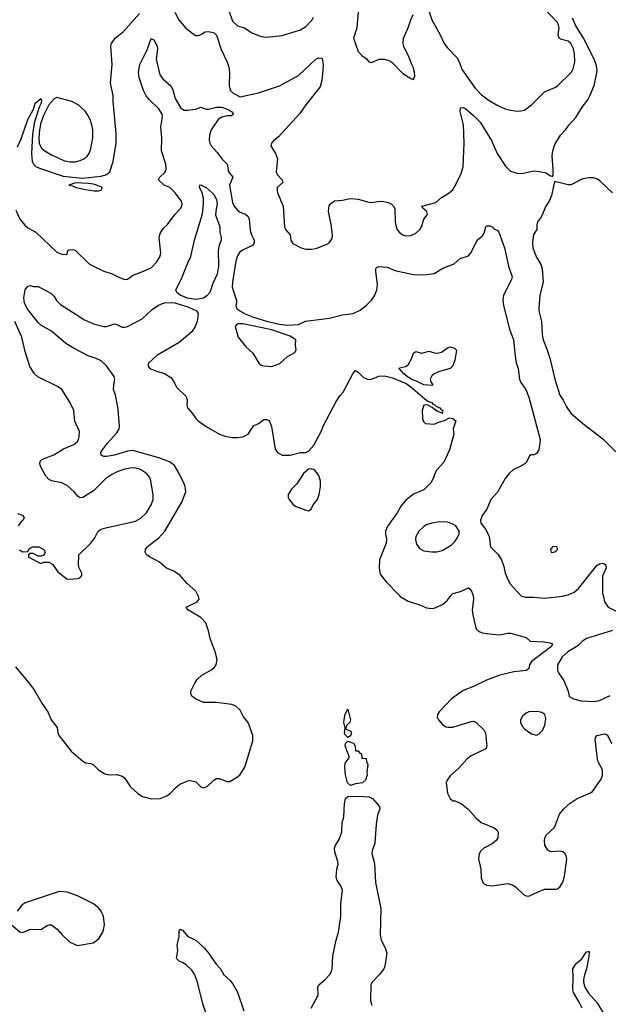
# Model space of a CAD drawing. Header units: inches. Extents: x 1473912 to 1647258, y 640388 to 773423.
# Tile 256 of 256: x 1513128 to 1517617, y 716880 to 724391. Entities that reach past the tile are written whole.
import ezdxf

# ---------------------------------------------------------------- set-up
doc = ezdxf.new("R2010")
doc.units = ezdxf.units.IN
doc.header["$MEASUREMENT"] = 0
doc.layers.add('B5711', color=7, linetype='Continuous')
doc.layers.add('B5712', color=7, linetype='Continuous')

msp = doc.modelspace()

# ---------------------------------------------------------------- linework, layer by layer
at = {"layer": 'B5711', "color": 5}
for points, elevation in [([(1513094.8, 719454.8), (1513195.9, 719335.9), (1513238.3, 719278.3), (1513296.2, 719176.2), (1513346, 719106), (1513368.1, 719050), (1513412.6, 718992.6), (1513419.5, 718950), (1513430, 718927.7), (1513520.3, 718810), (1513610, 718734.4), (1513630, 718723.1), (1513670, 718717.1), (1513690, 718708), (1513730, 718668), (1513777.3, 718637.3), (1513810, 718630.4), (1513870, 718633.4), (1513910, 718621.1), (1513930, 718606), (1513970, 718541.6), (1514030, 718487.3), (1514065.5, 718465.5), (1514130, 718446.4), (1514198, 718450), (1514249, 718470), (1514279, 718490), (1514313.2, 718530), (1514350, 718559.1), (1514410, 718584.9), (1514430, 718587.3), (1514470, 718576), (1514510, 718538), (1514530, 718532), (1514558, 718542), (1514608.9, 718591.1), (1514630, 718602), (1514650, 718602), (1514710, 718581), (1514730, 718578.8), (1514790, 718616.3), (1514810, 718633.4), (1514844.2, 718690), (1514906.6, 718890), (1514904.7, 718930), (1514869.7, 719030), (1514833.7, 719073.7), (1514810, 719122.9), (1514775.5, 719155.5), (1514746.4, 719166.4), (1514630, 719182), (1514530, 719182.4), (1514469.2, 719210), (1514441.2, 719230), (1514432.7, 719250), (1514433.2, 719270), (1514462.7, 719330), (1514482, 719358), (1514517.2, 719390), (1514590, 719430.4), (1514611.8, 719450), (1514625.6, 719470), (1514633.6, 719510), (1514618, 719570), (1514581, 719670), (1514568.4, 719730), (1514546.3, 719790), (1514508.3, 719830), (1514409.6, 719890), (1514398, 719910), (1514482, 719950), (1514495.6, 719970), (1514491.3, 719990), (1514486.3, 720000)], 720), ([(1516020.9, 720000), (1516030, 719990.7), (1516090, 719956.3), (1516185.8, 719925.8), (1516230, 719904.9), (1516270, 719899.1), (1516290, 719902), (1516353.2, 719930), (1516390, 719964), (1516418.6, 720000)], 720), ([(1516585, 720000), (1516587.7, 719967.7), (1516579.2, 719890), (1516582.4, 719850), (1516603.1, 719763.1), (1516610, 719744.9), (1516625.9, 719725.9), (1516653.8, 719713.8), (1516730, 719702.6), (1516790, 719699.8), (1516850, 719712), (1516870, 719711.1), (1516990, 719677.3), (1517021, 719650), (1517124.6, 719644.6), (1517170, 719638.8), (1517190.3, 719630), (1517184, 719610), (1517030, 719495.6), (1517016.5, 719470), (1517010, 719441.2), (1516994.1, 719425.9), (1516896.6, 719416.6), (1516789.7, 719389.7), (1516688.2, 719351.8), (1516590, 719303.9), (1516510, 719274), (1516420.5, 719210), (1516327.3, 719110), (1516314.8, 719090), (1516311, 719070), (1516321, 719050), (1516353.4, 719013.4), (1516377.3, 718997.3), (1516393.7, 718993.7), (1516430, 718995.5), (1516570, 719037.6), (1516590, 719039.3), (1516610, 719030.5), (1516670, 718972.2), (1516680.2, 718950), (1516690.3, 718850), (1516681.6, 718830), (1516570, 718775.1), (1516537, 718750), (1516477.8, 718682.2), (1516410, 718622.9), (1516387, 718590), (1516380.4, 718570), (1516390.7, 718490), (1516410, 718451.3), (1516430, 718431.3), (1516450, 718431), (1516498, 718410), (1516547.5, 718367.5), (1516610, 718298.8), (1516648.1, 718268.1), (1516745.8, 718225.8), (1516766, 718210), (1516777.3, 718190), (1516774, 718150), (1516760.7, 718130), (1516730, 718104.5), (1516667.3, 718070), (1516644.9, 718050), (1516632.3, 718027.7), (1516626, 717990), (1516644.4, 717910), (1516646, 717846), (1516658.8, 717810), (1516670, 717798.8), (1516690, 717787.7), (1516730, 717784.9), (1516850, 717802), (1516888.5, 717788.5), (1516910, 717775.5), (1516970, 717718.8), (1516990, 717706.8), (1517010, 717704), (1517081, 717739), (1517130, 717757.3), (1517220.4, 717759.6), (1517230, 717762), (1517250, 717778), (1517270, 717811), (1517282.8, 717857.2), (1517300.8, 717990), (1517296.4, 718010), (1517286.9, 718026.9), (1517270, 718042), (1517250, 718048.2), (1517182.4, 718042.4), (1517170, 718044.5), (1517154.9, 718054.9), (1517133.1, 718093.1), (1517129.6, 718130), (1517134, 718150), (1517146.2, 718173.8), (1517206.6, 718230), (1517244.5, 718330), (1517277, 718370), (1517326.5, 718413.5), (1517378.4, 718450), (1517475.6, 718490), (1517495.4, 718504.6), (1517563.3, 718596.7), (1517572.8, 718627.2), (1517573.2, 718670), (1517539.8, 718730), (1517533.7, 718750), (1517516.6, 718903.4), (1517520.9, 718919.1), (1517530, 718930.3), (1517590, 718943), (1517610, 718934), (1517640.2, 718870)], 720), ([(1516946.7, 720000), (1516950, 719996.3), (1516986.2, 719986.2), (1517050, 719987.2), (1517130, 719978), (1517270, 719993.1), (1517296.2, 720000)], 740), ([(1517576.8, 720000), (1517588.3, 719950), (1517616.4, 719910), (1517734.8, 719850)], 740), ([(1517650, 719731), (1517450, 719669.8), (1517420.2, 719650), (1517384.5, 719615.5), (1517307.9, 719570), (1517266.2, 719530), (1517230.3, 719470), (1517228.9, 719430), (1517237, 719410), (1517278.7, 719350), (1517310.6, 719270), (1517318.8, 719230), (1517324.4, 719224.4), (1517351.3, 719210), (1517410, 719194.4), (1517510, 719188.9), (1517550, 719198.7), (1517630, 719234.9)], 740), ([(1515350.7, 716850), (1515403.8, 716950), (1515402.7, 717010), (1515410, 717028), (1515454.5, 717065.5), (1515493.5, 717106.5), (1515506.7, 717130), (1515511.1, 717150), (1515515.6, 717250), (1515540.4, 717370), (1515558.5, 717430), (1515576.3, 717550), (1515577.6, 717650), (1515588.5, 717748.5), (1515579.8, 717779.8), (1515550, 717823.4), (1515542.3, 717850), (1515546.5, 717910), (1515556.9, 717950), (1515554.6, 717970), (1515530, 718041.7), (1515528.3, 718070), (1515534.9, 718090), (1515563.9, 718136.1), (1515584.1, 718195.9), (1515588.2, 718268.2), (1515599.9, 718310), (1515603.9, 718410), (1515612.6, 718450), (1515630, 718465.2), (1515710, 718467.4), (1515790, 718461.5), (1515818, 718450), (1515872.4, 718390), (1515875.3, 718370), (1515857.6, 718322.4), (1515845.8, 718254.2), (1515837.4, 718110), (1515814.9, 718050), (1515814.4, 718030), (1515833.9, 717953.9), (1515842.3, 717810), (1515882.6, 717610), (1515877.2, 717410), (1515885, 717370), (1515915.9, 717310), (1515926.8, 717270), (1515912.5, 717170), (1515905.6, 717150), (1515872.8, 717107.2), (1515815.2, 717050), (1515806, 717030), (1515803.5, 716910), (1515813.2, 716873.2)], 680), ([(1513066, 717486), (1513130, 717434), (1513150, 717427.7), (1513210, 717452.4), (1513290, 717450.3), (1513338, 717482), (1513350, 717486.7), (1513370, 717485.5), (1513413.9, 717453.9), (1513450, 717412), (1513510, 717354.4), (1513570, 717328.4), (1513688, 717350), (1513714.2, 717365.8), (1513734.2, 717385.8), (1513764, 717436), (1513774.8, 717485.2), (1513768, 717550), (1513749.8, 717590), (1513730, 717616.5), (1513690, 717645.7), (1513570, 717708.2), (1513490, 717736.5), (1513430, 717739.8), (1513390.9, 717729.1), (1513170, 717654.3), (1513144.6, 717635.4), (1513108.5, 717590)], 720), ([(1514549.5, 716810), (1514524.1, 716884.1), (1514484.2, 717050), (1514462, 717110), (1514440.7, 717140.7), (1514399.3, 717179.3), (1514375.8, 717195.8), (1514343.5, 717210), (1514324.5, 717230), (1514334.3, 717290), (1514330, 717332), (1514343.8, 717396.2), (1514344.1, 717435.9), (1514350, 717453.4), (1514370, 717446.7), (1514410, 717396.5), (1514470, 717368.4), (1514536, 717310), (1514570, 717268.5), (1514625.1, 717185.1), (1514660.2, 717150), (1514684, 717104), (1514730, 717064.2), (1514750, 717039.5), (1514790, 716973.7), (1514836.6, 716830)], 680), ([(1517417.6, 716850), (1517395.8, 716895.8), (1517350.4, 716970), (1517345.2, 716990), (1517349.6, 717090), (1517346.3, 717150), (1517370, 717188.2), (1517414.1, 717225.9), (1517450, 717280.4), (1517462, 717282), (1517470, 717282), (1517471.6, 717270), (1517465.3, 717230), (1517451.2, 717151.2), (1517434.9, 717105.1), (1517428.6, 717070), (1517427.9, 717050), (1517437.4, 717010), (1517464.9, 716964.9), (1517532.8, 716890), (1517599.2, 716779.2)], 680)]:
    msp.add_lwpolyline(points, dxfattribs=dict(at, elevation=elevation))
for points, elevation in [([(1515630, 718915.3), (1515610, 718935.3), (1515603.7, 718950), (1515609.1, 718989.1), (1515600.7, 719030), (1515602.9, 719050), (1515610, 719094), (1515630, 719131.3), (1515650.4, 719049.6), (1515646, 719030), (1515622, 719010), (1515614, 718990), (1515618, 718978), (1515650, 718962.8), (1515655.8, 718955.8), (1515659.1, 718950), (1515650, 718928.7)], 680), ([(1517074.8, 719114.8), (1517010, 719111.6), (1516990, 719102), (1516961.7, 719078.3), (1516948, 719050), (1516948.2, 719030), (1516960.7, 719000.7), (1516979, 718979), (1517030, 718943), (1517070, 718933.4), (1517090, 718944), (1517114.5, 718970), (1517131.8, 719010), (1517141.2, 719061.2), (1517134, 719090), (1517110, 719106)], 740), ([(1515690, 718814), (1515710, 718814), (1515719.6, 718799.6), (1515734, 718790), (1515738, 718758), (1515770, 718754), (1515772.7, 718732.7), (1515782, 718710), (1515776, 718650), (1515778.8, 718630), (1515766, 718590), (1515742, 718570), (1515690, 718562), (1515650, 718549.8), (1515627.8, 718570), (1515612.3, 718630), (1515607, 718690), (1515610, 718720.7), (1515639.5, 718760.5), (1515640.9, 718770), (1515609.2, 718850.8), (1515612.7, 718870), (1515630, 718887.3), (1515673.2, 718873.2), (1515685.5, 718850)], 680)]:
    msp.add_lwpolyline(points, close=True, dxfattribs=dict(at, elevation=elevation))
at = {"layer": 'B5712', "color": 5}
for points, elevation in [([(1516250, 724451), (1516270.4, 724390), (1516335.1, 724275.1), (1516365.7, 724210), (1516390, 724177.1), (1516462.2, 724102.2), (1516479.5, 724070), (1516502, 724010), (1516600.2, 723870), (1516650, 723818.4), (1516699.6, 723779.6), (1516770, 723738.8), (1516830, 723711.7), (1516870, 723700.3), (1516925.4, 723694.6), (1516950, 723694.9), (1516977.6, 723702.4), (1517030, 723742), (1517130, 723840.4), (1517210, 723874.9), (1517230, 723888), (1517335.6, 723990), (1517350, 724016), (1517361.3, 724070), (1517359.7, 724130), (1517351.7, 724170), (1517330.8, 724210), (1517310, 724228.2), (1517259, 724239), (1517242, 724250), (1517235.2, 724275.2), (1517240.9, 724330), (1517238.2, 724350), (1517228.7, 724370), (1517123.1, 724483.1)], 780), ([(1513110, 723421.3), (1513138.5, 723481.5), (1513189.3, 723630), (1513232.5, 723710), (1513246.3, 723753.7), (1513290, 723790.7), (1513293.3, 723773.3), (1513290.1, 723750.1), (1513276.3, 723723.7), (1513239.2, 723600.8), (1513224.9, 723515.1), (1513217.3, 723370), (1513224, 723310), (1513232.8, 723290), (1513250, 723272.3), (1513278.4, 723258.4), (1513458.4, 723198.4), (1513603.5, 723183.5), (1513750, 723197.5), (1513790.4, 723209.6), (1513815.4, 723230), (1513841, 723310), (1513864.4, 723450), (1513863, 723523), (1513839.6, 723770), (1513840.7, 723810), (1513820.9, 723910), (1513832, 724050), (1513823.5, 724190), (1513827.2, 724210), (1513854.8, 724250), (1513918.9, 724301.1), (1514042.1, 724437.9)], 760), ([(1514310.5, 724450), (1514342, 724390), (1514390, 724330.8), (1514450, 724282.8), (1514470, 724271.3), (1514490, 724271.3), (1514510, 724278), (1514541.2, 724298.8), (1514570, 724300.7), (1514610, 724290.4), (1514630, 724273), (1514664.5, 724164.5), (1514710, 724067.7), (1514722.8, 724030), (1514728.4, 723988.4), (1514725.4, 723890), (1514734.3, 723854.3), (1514755.8, 723830), (1514810, 723803.2), (1514950, 723832.6), (1515110, 723887.2), (1515253.8, 723966.2), (1515386.6, 724090), (1515410, 724099.5), (1515430, 724099.1), (1515434.4, 724094.4), (1515441.1, 724050), (1515439, 724010), (1515432.9, 723927.1), (1515420.2, 723879.8), (1515310, 723742), (1515265, 723675), (1515101, 723499), (1515064.9, 723470), (1515047.3, 723450), (1515044, 723430), (1515079.1, 723370), (1515093.4, 723330), (1515083.8, 723230), (1515090.4, 723210), (1515130.4, 723170), (1515135.5, 723150), (1515090.5, 723110), (1515090.4, 723090), (1515094.4, 723070), (1515136.3, 722970), (1515147.3, 722810), (1515156, 722790), (1515190.8, 722750), (1515196, 722710), (1515210, 722684.7), (1515274, 722650), (1515310, 722641), (1515350, 722641), (1515390, 722646), (1515470, 722678), (1515488, 722690), (1515510, 722722), (1515513.2, 722750), (1515503.7, 722830), (1515482.9, 722930), (1515487.6, 722972.4), (1515501.2, 722990), (1515529.7, 723010.3), (1515590, 723013.7), (1515650, 723027.7), (1515710, 723022.4), (1515790, 722999.5), (1515810, 722997.6), (1515873.7, 723006.3), (1515904.5, 723004.5), (1515937.1, 722997.1), (1515963.4, 722983.4), (1515979.1, 722970), (1515988.2, 722950), (1515990.3, 722849.7), (1515998.9, 722810), (1516010, 722785.5), (1516025.8, 722765.8), (1516050, 722748.9), (1516070, 722742.6), (1516110, 722744.2), (1516150, 722763.7), (1516178.7, 722790), (1516191.2, 722810), (1516209.7, 722870), (1516236.6, 722903.4), (1516238.7, 722910), (1516229.6, 722930), (1516204.5, 722950), (1516195.3, 722970), (1516302.4, 722997.6), (1516345.4, 723034.6), (1516395.3, 723064.7), (1516430, 723094), (1516442, 723110), (1516490.9, 723210), (1516509.7, 723270), (1516518, 723450), (1516511.9, 723590), (1516487.1, 723690), (1516490, 723718), (1516510, 723720.7), (1516530, 723710.4), (1516590, 723660.3), (1516639, 723610), (1516724.9, 723470), (1516770.2, 723370), (1516833.1, 723273.1), (1516870, 723235.5), (1516930, 723217), (1516970, 723219.5), (1517050, 723237.1), (1517093.2, 723233.2), (1517142.8, 723222.8), (1517170, 723202), (1517190, 723194), (1517195.3, 723210), (1517196, 723250), (1517189.6, 723350), (1517193.6, 723390), (1517210, 723438.8), (1517253.3, 723510), (1517289.8, 723550.2), (1517318, 723590), (1517370, 723645.7), (1517417.1, 723722.9), (1517459.9, 723780.1), (1517476.8, 723810), (1517508.4, 723890), (1517526.9, 723970), (1517530.9, 724009.1), (1517524.6, 724050), (1517509.9, 724090), (1517428.5, 724250), (1517367.6, 724350), (1517342.9, 724402.9)], 760), ([(1514722.5, 724462.5), (1514750, 724380.5), (1514790, 724345.7), (1514842.8, 724330), (1514898.8, 724290), (1514970, 724264.4), (1515010, 724258), (1515130, 724270.6), (1515270, 724313.4), (1515310, 724340.5), (1515358, 724390), (1515369.4, 724410)], 780), ([(1515708.8, 724450), (1515699.5, 724330), (1515673, 724250), (1515708.6, 724148.6), (1515737.1, 724117.1), (1515770, 724094.8), (1515790, 724071), (1515810, 724064.7), (1515870, 724090.8), (1515910, 724091), (1515950, 724078), (1515966.4, 724066.4), (1516050, 723982), (1516110, 723942), (1516130, 723934), (1516140.4, 723959.6), (1516139, 723990), (1516128.7, 724030), (1516114.8, 724054.8), (1516095.1, 724110), (1516059, 724179), (1516052.7, 724210), (1516055.1, 724250), (1516089.4, 724330), (1516109.6, 724390.4), (1516129.3, 724430)], 780), ([(1513098.2, 722938.2), (1513130.2, 722870), (1513170, 722820.3), (1513190, 722803.7), (1513251, 722771), (1513410, 722618), (1513450, 722603.8), (1513479.3, 722600.7), (1513490, 722602), (1513495.3, 722630), (1513503.2, 722636.8), (1513530, 722638), (1513550, 722632.7), (1513658.7, 722530), (1513690, 722510.2), (1513770, 722474), (1513833.8, 722453.8), (1513890, 722424.7), (1513930, 722410.6), (1513950, 722410.8), (1513994.8, 722445.2), (1514041, 722459), (1514130, 722498), (1514174.7, 722545.3), (1514197.2, 722582.8), (1514205.3, 722610), (1514191.9, 722728.1), (1514200.2, 722759.8), (1514222.6, 722797.4), (1514255.1, 722830), (1514313.1, 722906.9), (1514354.5, 722950), (1514364.5, 722970), (1514366.3, 722986.3), (1514359.5, 723010), (1514314, 723070), (1514271.8, 723110), (1514229.7, 723130), (1514186.9, 723170), (1514196.3, 723190), (1514235, 723225), (1514246.2, 723250), (1514242.8, 723290), (1514210.6, 723390.6), (1514212.1, 723487.9), (1514205.2, 723574.8), (1514216.1, 723650), (1514214, 723670), (1514190, 723712), (1514118.9, 723778.9), (1514092.2, 723810), (1514072.7, 723850), (1514040.1, 723950), (1514034.8, 723990), (1514045, 724050), (1514099, 724161), (1514130, 724247.3), (1514150, 724238.4), (1514176.9, 724190), (1514178.6, 724170), (1514167.7, 724090), (1514196.9, 723970), (1514219.2, 723939.2), (1514283.7, 723883.7), (1514296.5, 723856.5), (1514314.2, 723790), (1514357.1, 723717.1), (1514382.3, 723702.3), (1514410, 723700.3), (1514468.7, 723710), (1514510, 723723.1), (1514549.3, 723709.3), (1514567.8, 723707.8), (1514630, 723723.3), (1514670, 723725.1), (1514711.3, 723710), (1514742.4, 723690), (1514758, 723670), (1514742.3, 723657.7), (1514710, 723657.4), (1514670, 723648.1), (1514641.5, 723630), (1514589.1, 723550), (1514575.5, 723510), (1514572.5, 723472.5), (1514577.5, 723450), (1514588.9, 723428.9), (1514635.9, 723375.9), (1514668.9, 723328.9), (1514710.2, 723290.2), (1514721.2, 723230), (1514752.2, 723190), (1514726.8, 723130), (1514750, 722997.3), (1514763.1, 722970), (1514790, 722938), (1514810, 722923.1), (1514850, 722907.6), (1514870.9, 722890.9), (1514878, 722870), (1514884.7, 722784.7), (1514895.2, 722750), (1514915.2, 722710), (1514915.9, 722690), (1514904, 722670), (1514826.4, 722633.6), (1514804.2, 722615.8), (1514788.3, 722590), (1514776.3, 722550), (1514751.3, 722390), (1514749.1, 722350), (1514781.1, 722250), (1514782, 722230), (1514775.3, 722210), (1514782.6, 722190), (1514806.7, 722170), (1514847.5, 722147.5), (1514910, 722121.8), (1515010, 722091.7), (1515108.1, 722068.1), (1515170, 722061.9), (1515254.3, 722065.7), (1515307.6, 722092.4), (1515490, 722115.3), (1515590, 722139.5), (1515670, 722150.4), (1515724.2, 722175.8), (1515769.4, 722210), (1515810, 722250.6), (1515835.1, 722290), (1515851.2, 722330), (1515855.8, 722370), (1515842.9, 722470), (1515843.7, 722490), (1515850, 722501), (1515870, 722507.3), (1515930, 722502.6), (1515990, 722478.3), (1516131.4, 722448.6), (1516210, 722444.9), (1516290, 722456.4), (1516361, 722499), (1516442, 722530), (1516488, 722570), (1516550, 722591), (1516570, 722616), (1516617.2, 722710), (1516656.5, 722743.5), (1516670, 722762), (1516681.6, 722810), (1516690, 722819.3), (1516710, 722818.7), (1516730, 722811.6), (1516750, 722793.7), (1516770, 722786), (1516782.8, 722770), (1516826, 722650), (1516855.8, 722510), (1516883.6, 722430), (1516878.3, 722410), (1516816.9, 722290), (1516812.1, 722250), (1516818.4, 722210), (1516864.2, 722030), (1516892.9, 721950), (1516905.4, 721825.4), (1516914.9, 721774.9), (1516930.4, 721730), (1516939.6, 721650), (1516950, 721623), (1516987, 721570), (1517011.2, 721511.2), (1517097, 721190), (1517095.8, 721164.2), (1517086, 721110), (1517070, 721082.7), (1517050, 721072.3), (1517028.3, 721071.7), (1517016.3, 721063.7), (1516990.7, 721010), (1516961, 720990), (1516890, 720956.2), (1516861.6, 720930), (1516830.4, 720890), (1516771.8, 720788.2), (1516720.7, 720730), (1516690, 720658), (1516656, 720610), (1516641, 720570), (1516644.7, 720550), (1516683.4, 720503.4), (1516699.1, 720470), (1516707.3, 720450), (1516718.8, 720370), (1516774.4, 720314.4), (1516802, 720270), (1516820.2, 720220.2), (1516830.3, 720170), (1516850, 720120.7), (1516868.9, 720088.9), (1516946.7, 720000)], 740), ([(1517649.5, 723070), (1517558, 723158), (1517533.8, 723173.8), (1517504, 723184), (1517470, 723186), (1517423.4, 723176.6), (1517394.4, 723165.6), (1517350, 723138), (1517330, 723132.3), (1517310, 723132.3), (1517210, 723158), (1517205.4, 723154.6), (1517183.8, 723050), (1517167.1, 723012.9), (1517140.5, 722970), (1517108.4, 722890), (1517078, 722850), (1517070.5, 722830), (1517070.5, 722790), (1517046.5, 722753.5), (1517039.7, 722690), (1517041.3, 722650), (1517048.1, 722630), (1517070, 722580.5), (1517103.4, 722523.4), (1517112.4, 722490), (1517119.6, 722390), (1517095.6, 722290), (1517087.4, 722190), (1517087.4, 722170), (1517106.5, 722090), (1517111.5, 721990), (1517119.5, 721950), (1517146.3, 721886.3), (1517170.2, 721810), (1517208.2, 721650), (1517247.7, 721527.7), (1517271.7, 721490), (1517297.2, 721437.2), (1517330, 721390.7), (1517421.6, 721310), (1517574.7, 721194.7), (1517673.6, 721093.6)], 760), ([(1514486.3, 720000), (1514470.9, 720030.9), (1514404.2, 720090), (1514351.8, 720151.8), (1514303.5, 720183.5), (1514247.5, 720207.5), (1514193.8, 720253.8), (1514122, 720290), (1514096.2, 720310), (1514086, 720330), (1514086.3, 720350), (1514099.6, 720370), (1514190, 720438), (1514235.1, 720490), (1514364.4, 720710), (1514395.4, 720790), (1514391.1, 720830), (1514383.5, 720850), (1514344.8, 720930), (1514308, 720990), (1514270, 721018), (1514189.6, 721050), (1513990, 721105.9), (1513950, 721100.7), (1513850, 721070.4), (1513790, 721058.6), (1513770, 721058.5), (1513748.5, 721070), (1513747.6, 721090), (1513759.1, 721110), (1513798.4, 721161.6), (1513870, 721240.3), (1513885.3, 721270), (1513889, 721290), (1513879.4, 721419.4), (1513857.6, 721530), (1513844.2, 721570), (1513844.8, 721604.8), (1513854, 721650), (1513848.8, 721670), (1513789.9, 721750), (1513750, 721789.3), (1513710, 721807.8), (1513650, 721825.8), (1513542.3, 721882.3), (1513481, 721921), (1513370, 722015.1), (1513290, 722060.7), (1513270, 722080.7), (1513190, 722179.8), (1513163.6, 722230), (1513158.4, 722270), (1513170, 722330.8), (1513190, 722359.1), (1513210, 722362.4), (1513230, 722355.5), (1513270, 722355.5), (1513364.2, 722304.2), (1513390, 722280.5), (1513408.4, 722248.4), (1513438.1, 722218.1), (1513622, 722102), (1513690, 722070.3), (1513770, 722050.3), (1513790, 722051.7), (1513850, 722070.3), (1513870, 722066.7), (1513910, 722047), (1513930, 722045.3), (1513950, 722050.3), (1514062, 722110), (1514139.2, 722180.8), (1514186.6, 722213.4), (1514230, 722231.5), (1514285, 722235), (1514311.7, 722231.7), (1514410, 722202), (1514475.4, 722170), (1514488.4, 722150), (1514481.2, 722090), (1514466.9, 722050), (1514441.7, 722010), (1514345.2, 721930), (1514174.6, 721830), (1514110.4, 721770), (1514104.9, 721750), (1514120.7, 721730), (1514170, 721710.3), (1514232.7, 721692.7), (1514281.8, 721661.8), (1514298.9, 721638.9), (1514325.4, 721585.4), (1514397.4, 721517.4), (1514404.4, 721490), (1514402.4, 721450), (1514408.4, 721430), (1514444.4, 721390), (1514470, 721348), (1514488, 721330), (1514550, 721288.8), (1514651.3, 721230), (1514694.7, 721214.7), (1514750, 721204.4), (1514790, 721202.8), (1514830, 721209.1), (1514871.2, 721230), (1514910, 721293.8), (1514947.9, 721312.1), (1514990, 721340.4), (1515010, 721341.6), (1515030, 721332.7), (1515047.1, 721287.1), (1515075.2, 721115.2), (1515093.4, 721090), (1515130, 721070.4), (1515189.6, 721070.4), (1515270, 721090.6), (1515310, 721090.8), (1515330, 721101), (1515370, 721146.8), (1515428.2, 721250), (1515445.6, 721294.4), (1515541.7, 721478.3), (1515570, 721522.4), (1515595.6, 721550), (1515670, 721694.8), (1515690, 721714.8), (1515710, 721702), (1515750, 721662), (1515786.2, 721646.2), (1515810, 721648), (1515867.4, 721672.6), (1515910, 721675.7), (1515970, 721660.3), (1516075.7, 721615.7), (1516111.7, 721591.7), (1516218, 721498), (1516241.2, 721481.2), (1516270.2, 721470), (1516278.2, 721458.2), (1516297.6, 721450), (1516302.8, 721442.8), (1516332.4, 721430), (1516339, 721419), (1516354.6, 721410), (1516350.9, 721390.9), (1516354, 721390), (1516350, 721389.5), (1516310, 721406), (1516273.3, 721433.3), (1516234.5, 721454.5), (1516210, 721451.8), (1516198.4, 721410), (1516200.7, 721350), (1516207.1, 721327.1), (1516222, 721310), (1516290, 721306.8), (1516330, 721324), (1516367, 721333), (1516406.3, 721353.7), (1516430.8, 721350), (1516454.8, 721330), (1516434.8, 721270), (1516438, 721230), (1516404.9, 721110), (1516363.4, 721016.6), (1516310, 720957.2), (1516293.4, 720930), (1516283.8, 720896.2), (1516263, 720857), (1516210, 720805.2), (1516130, 720771.1), (1516073.2, 720726.8), (1516036.7, 720683.3), (1516005.8, 720630), (1515936, 720530), (1515918.3, 720490), (1515916.9, 720470), (1515924.4, 720430), (1515922, 720398), (1515873, 720270), (1515870.2, 720210.2), (1515875.1, 720175.1), (1515884.9, 720150), (1515921.8, 720101.8), (1516020.9, 720000)], 720), ([(1513127.1, 720347.1), (1513150, 720332), (1513190, 720334), (1513203.1, 720356.9), (1513226, 720370), (1513274, 720370), (1513312, 720350), (1513322, 720330), (1513312.7, 720307.3), (1513290, 720298), (1513270, 720298), (1513230, 720318), (1513202, 720318), (1513194, 720310), (1513194, 720290), (1513290, 720242), (1513310, 720254), (1513350, 720254), (1513376.9, 720236.9), (1513419.8, 720179.8), (1513487.1, 720127.1), (1513510, 720122.8), (1513572.1, 720127.9), (1513590, 720136), (1513601.2, 720150), (1513601.2, 720170), (1513581.2, 720210), (1513577.2, 720230), (1513578, 720310), (1513670, 720398), (1513700.7, 720439.3), (1513726, 720490), (1513750, 720504.4), (1513784.4, 720515.6), (1514010, 720564.7), (1514051.9, 720588.1), (1514094.5, 720630), (1514130.8, 720690), (1514145.6, 720730), (1514145.6, 720770), (1514126.2, 720886.2), (1514113.5, 720910), (1514095.1, 720930), (1514050, 720960.6), (1514007.4, 720972.6), (1513970, 720971.3), (1513930, 720962.9), (1513875.2, 720944.8), (1513830, 720921.8), (1513784.6, 720890), (1513690, 720796.9), (1513610, 720747), (1513590, 720743.7), (1513574, 720754), (1513544, 720790), (1513490, 720837), (1513450, 720858.3), (1513370, 720872.8), (1513346.6, 720886.6), (1513326, 720910), (1513284.7, 720990), (1513281.6, 721010), (1513289.4, 721030), (1513315.1, 721044.9), (1513388.9, 721071.1), (1513462, 721118), (1513542, 721150), (1513566, 721170), (1513576.3, 721190), (1513582.4, 721210), (1513582.9, 721250), (1513547.8, 721327.8), (1513539.6, 721410), (1513510, 721474), (1513449, 721570), (1513422, 721590), (1513265.9, 721665.9), (1513242, 721690), (1513206.5, 721746.5), (1513170, 721859), (1513143.5, 721970), (1513090.8, 722090)], 740), ([(1513110, 720624.7), (1513150, 720611.3), (1513162, 720590), (1513151.3, 720570), (1513138.8, 720561.2), (1513116, 720530)], 740), ([(1517296.2, 720000), (1517310, 720003.6), (1517355.3, 720024.7), (1517390, 720051.7), (1517530, 720228), (1517550, 720241.3), (1517570, 720246), (1517583.4, 720243.4), (1517599.1, 720230), (1517601.6, 720210), (1517572.7, 720147.3), (1517573.7, 720013.7), (1517576.8, 720000)], 740), ([(1516418.6, 720000), (1516430, 720014.4), (1516490, 720030.3), (1516550, 720056.3), (1516570, 720038.8), (1516584.6, 720004.6), (1516585, 720000)], 720)]:
    msp.add_lwpolyline(points, dxfattribs=dict(at, elevation=elevation))
for points, elevation in [([(1513410, 723796.8), (1513390, 723787.9), (1513350, 723741.5), (1513310, 723659.9), (1513290, 723604.8), (1513279.2, 723550), (1513273.2, 723493.2), (1513276.3, 723450), (1513285.4, 723425.4), (1513297.3, 723410), (1513320.3, 723390), (1513370, 723360.2), (1513470, 723315.2), (1513512.8, 723307.2), (1513550, 723306.7), (1513590, 723317), (1513618, 723330), (1513643.6, 723350), (1513656.9, 723370), (1513670.8, 723409.2), (1513686.6, 723490), (1513686.8, 723550), (1513679.3, 723590), (1513665.6, 723630), (1513643.1, 723670), (1513628.6, 723690), (1513578.7, 723738.7), (1513526.3, 723766.3)], 780), ([(1513553.7, 723146.3), (1513502, 723130), (1513530, 723124), (1513558, 723110), (1513630, 723095.3), (1513695.1, 723084.9), (1513730, 723086), (1513749, 723091), (1513759, 723110), (1513714, 723130), (1513690, 723135.4), (1513650, 723142)], 760), ([(1514470, 722256.1), (1514406.4, 722266.4), (1514352.6, 722290), (1514327, 722310), (1514319.8, 722330), (1514359.8, 722410), (1514410, 722536.3), (1514434.3, 722585.7), (1514462, 722710), (1514522.7, 722910), (1514530.9, 722990), (1514529.9, 723029.9), (1514518.2, 723078.2), (1514499.7, 723110), (1514501.2, 723130), (1514510, 723131.7), (1514550, 723111.6), (1514596.4, 723070), (1514610, 723054.9), (1514630, 723016.3), (1514633.4, 722990), (1514622.6, 722930), (1514622.4, 722902.4), (1514653.2, 722810), (1514654.6, 722770), (1514664.9, 722730), (1514664.2, 722710), (1514649.3, 722670.7), (1514642.5, 722630), (1514644, 722510), (1514634.1, 722450), (1514600.4, 722379.6), (1514577.2, 722310), (1514556, 722284), (1514530, 722268.1)], 720), ([(1514828.7, 722070), (1514791.3, 722070), (1514778.4, 722061.6), (1514770.5, 722050), (1514794, 721970), (1514853.8, 721893.8), (1514906.2, 721846.2), (1514950.8, 721770), (1514970, 721756.3), (1514990, 721750.5), (1515050, 721746), (1515111.5, 721768.5), (1515170, 721822.8), (1515226.6, 721853.4), (1515236, 721870), (1515232, 721910), (1515234.5, 721950), (1515190, 721975.9), (1515050, 722025.4)], 740), ([(1516270, 721601.2), (1516210, 721607), (1516153.6, 721633.6), (1516122.9, 721642.9), (1516086, 721666), (1516058, 721690), (1516020.7, 721730), (1516023.8, 721736.2), (1516070, 721745.4), (1516090, 721759), (1516116.9, 721803.1), (1516130, 721847.3), (1516142.8, 721857.2), (1516150, 721859.5), (1516192.6, 721847.4), (1516250, 721861.6), (1516289.1, 721849.1), (1516312.4, 721847.6), (1516344.4, 721855.6), (1516390, 721888.2), (1516410, 721894.9), (1516444.9, 721884.9), (1516458.8, 721870), (1516446.8, 721793.2), (1516431.3, 721750), (1516410.7, 721729.3), (1516330, 721707.6), (1516290, 721689.6), (1516270, 721674.3), (1516258.3, 721650), (1516264.7, 721624.7), (1516274.9, 721610), (1516275.5, 721604.5)], 720), ([(1515350, 720965.2), (1515330, 720961.2), (1515291.8, 720928.2), (1515242, 720850), (1515202, 720810), (1515174.9, 720770), (1515175.6, 720750), (1515183.2, 720730), (1515210, 720694.6), (1515230, 720680.2), (1515309.3, 720649.3), (1515330, 720645.2), (1515350, 720656.4), (1515366.4, 720690), (1515398.8, 720730), (1515412.2, 720770), (1515420.8, 720830), (1515421, 720870), (1515410, 720913.2), (1515376.6, 720956.6)], 720), ([(1516330, 720559.7), (1516270, 720551), (1516230, 720537.3), (1516210, 720525.4), (1516171.8, 720490), (1516150.2, 720450), (1516146.3, 720426.3), (1516152.9, 720390), (1516177.1, 720357.1), (1516210, 720340.2), (1516268.4, 720331.6), (1516310, 720332.9), (1516350, 720343.1), (1516418.2, 720381.8), (1516447.3, 720410), (1516464.2, 720435.8), (1516478.4, 720470), (1516478.4, 720490), (1516454.5, 720530), (1516426.3, 720546.3), (1516390, 720558)], 740), ([(1517210, 720373.2), (1517190, 720368.7), (1517176, 720350), (1517182, 720330), (1517190, 720326.8), (1517210, 720331.3), (1517220.2, 720339.8), (1517228.7, 720350), (1517226, 720370)], 760)]:
    msp.add_lwpolyline(points, close=True, dxfattribs=dict(at, elevation=elevation))

doc.saveas('drawing.dxf')
